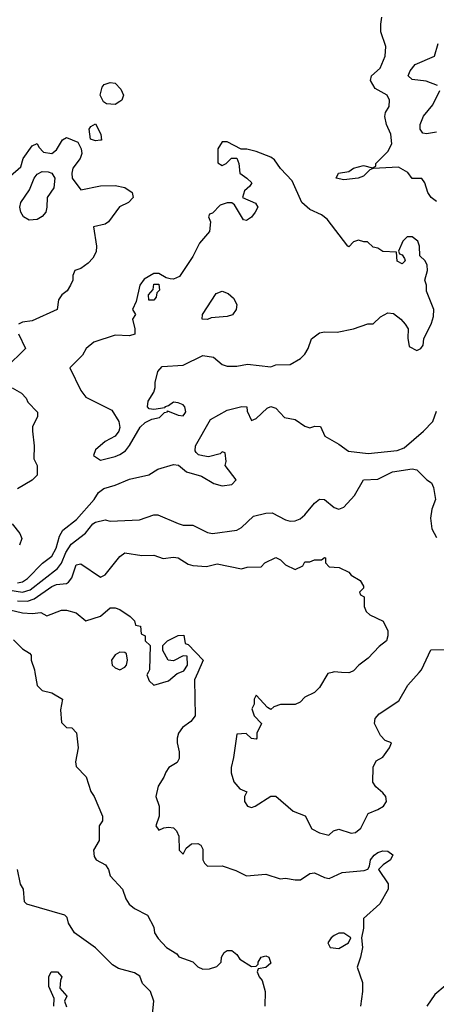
# Model space of a CAD drawing. Header units: inches. Extents: x 2601682 to 2755810, y 449311 to 584050.
# Tile 59 of 256: x 2633798 to 2635510, y 468637 to 472680. Entities that reach past the tile are written whole.
import ezdxf

# ---------------------------------------------------------------- set-up
doc = ezdxf.new("R2010")
doc.units = ezdxf.units.IN
doc.header["$MEASUREMENT"] = 0
doc.layers.add('C6436', color=7, linetype='Continuous')
doc.layers.add('C6437', color=7, linetype='Continuous')

msp = doc.modelspace()

# ---------------------------------------------------------------- linework, layer by layer
at = {"layer": 'C6436', "color": 2}
for points, elevation in [([(2633860.5, 470000), (2633870, 469946), (2633890, 469926), (2633930, 469916), (2633974, 469890), (2633966.4, 469846.4), (2633970, 469794), (2633990, 469774), (2634012.7, 469772.7), (2634031.1, 469751.1), (2634038.8, 469690), (2634027.1, 469632.9), (2634030, 469614), (2634070.9, 469570.9), (2634091.1, 469511.1), (2634104.7, 469490), (2634138, 469410), (2634138, 469390), (2634124.7, 469370), (2634124.7, 469310), (2634102, 469270), (2634103.6, 469243.6), (2634112, 469230), (2634151, 469210), (2634162.8, 469190), (2634170, 469164.7), (2634221, 469110), (2634234.8, 469070), (2634248.5, 469048.5), (2634270, 469030.7), (2634322.8, 469002.8), (2634350, 468954), (2634352, 468930), (2634367.5, 468907.5), (2634402, 468870), (2634443.6, 468843.6), (2634451.6, 468831.6), (2634510, 468812), (2634530, 468791.3), (2634550, 468781), (2634578, 468782), (2634608.4, 468791.6), (2634626, 468810), (2634628, 468830), (2634638, 468850), (2634650, 468858), (2634670, 468858), (2634690, 468842), (2634702.8, 468822.8), (2634750, 468792), (2634770, 468794), (2634778, 468802), (2634778, 468810), (2634790, 468831), (2634810, 468836), (2634822, 468830), (2634830, 468806), (2634810, 468788), (2634778, 468782), (2634774, 468770), (2634782, 468750), (2634794.8, 468734.8), (2634806.8, 468690), (2634806, 468630)], 14), ([(2634325.8, 470000), (2634321, 469990), (2634330, 469964.7), (2634350, 469946.8), (2634410, 469964.7), (2634444.7, 469995.3), (2634456.3, 470000)], 18), ([(2634529.5, 470000), (2634516, 469970), (2634518.8, 469821.2), (2634502, 469798), (2634466.8, 469773.2), (2634451.3, 469750), (2634444.7, 469730), (2634444.7, 469710), (2634453.7, 469673.7), (2634453.7, 469646.3), (2634444.7, 469630), (2634410.9, 469609.1), (2634398, 469590), (2634390.7, 469569.3), (2634367.5, 469532.5), (2634358, 469490), (2634371, 469450), (2634371, 469409), (2634358, 469370), (2634370, 469352), (2634390, 469362), (2634410, 469364.7), (2634430, 469362), (2634442, 469350), (2634452.7, 469327.3), (2634454, 469270), (2634470, 469254), (2634482, 469278), (2634504.7, 469295.3), (2634530, 469298), (2634542, 469290), (2634550, 469274), (2634551.3, 469230), (2634556.9, 469216.9), (2634570, 469204.7), (2634630, 469206), (2634686.4, 469186.4), (2634730, 469164.7), (2634810, 469171.3), (2634868.4, 469151.6), (2634890, 469154.8), (2634930, 469148), (2634951.5, 469148.5), (2634990, 469174), (2635010, 469177.3), (2635050, 469157.3), (2635070, 469154), (2635122.4, 469177.6), (2635213.6, 469186.4), (2635228.4, 469191.6), (2635235.3, 469204.7), (2635239, 469230), (2635254, 469250), (2635270, 469260.7), (2635290, 469266.8), (2635310, 469266), (2635331.1, 469251.1), (2635322, 469230), (2635292, 469210), (2635272, 469190), (2635311.6, 469131.6), (2635311.3, 469110), (2635278, 469050), (2635211.3, 468990), (2635211, 468950), (2635202, 468910), (2635206, 468870), (2635198.8, 468830), (2635184.7, 468790), (2635206.4, 468726.4), (2635206.8, 468690), (2635198.8, 468630)], 18), ([(2635082.4, 470000), (2635064.7, 469995.3), (2635030, 469938), (2635010, 469918), (2634970, 469898), (2634950, 469878), (2634930, 469868), (2634870, 469868.7), (2634842, 469858), (2634830, 469848), (2634816.4, 469856.4), (2634770, 469906), (2634762, 469890), (2634762, 469870), (2634752, 469850), (2634761, 469821), (2634792, 469790), (2634772, 469750), (2634772, 469730), (2634770, 469726), (2634750, 469728), (2634728.4, 469748.4), (2634690, 469746), (2634677.3, 469650), (2634667.3, 469610), (2634667.5, 469587.5), (2634678, 469550), (2634702, 469522), (2634732, 469510), (2634722, 469490), (2634722, 469470), (2634734, 469450), (2634750, 469444.7), (2634766, 469450), (2634830, 469491.3), (2634850, 469491.3), (2634922, 469430), (2634970.7, 469410.7), (2634998, 469358), (2635030, 469341), (2635068, 469332), (2635088, 469350), (2635110, 469356), (2635159.6, 469339.6), (2635178, 469342), (2635199.3, 469360.7), (2635230, 469421), (2635270, 469436.3), (2635292.3, 469450), (2635304.5, 469470), (2635302, 469490), (2635290, 469506), (2635261.2, 469530), (2635249.5, 469549.5), (2635249.7, 469610.3), (2635263.3, 469636.7), (2635290, 469652), (2635318, 469690), (2635326, 469710), (2635300.2, 469720.2), (2635280.2, 469740.2), (2635255.3, 469790), (2635259, 469810), (2635275.3, 469830), (2635356.2, 469883.8), (2635392.1, 469947.9), (2635439.5, 470000)], 22), ([(2635155, 470000), (2635150, 469998), (2635120, 470000)], 22), ([(2634341.2, 468570), (2634349, 468650), (2634335.3, 468690), (2634302.9, 468722.9), (2634292, 468752), (2634270, 468766), (2634204.2, 468784.2), (2634179.6, 468799.6), (2634110, 468868.7), (2634024, 468930), (2633999, 468970), (2633993.6, 468993.6), (2633983.1, 469003.1), (2633828, 469048), (2633818, 469058), (2633814, 469110), (2633802, 469130), (2633789.2, 469190)], 14), ([(2633938, 468630), (2633940.4, 468660.4), (2633918, 468710), (2633918, 468750), (2633928, 468770), (2633954, 468770), (2633972, 468750), (2633965.4, 468734.6), (2633963.6, 468703.6), (2633992, 468670), (2633982, 468650), (2633990, 468626)], 14), ([(2635546.8, 468713.2), (2635503, 468677), (2635470.8, 468630)], 22)]:
    msp.add_lwpolyline(points, dxfattribs=dict(at, elevation=elevation))
at = {"layer": 'C6436', "color": 2, "elevation": 18}
msp.add_lwpolyline([(2635110, 468929), (2635090, 468919), (2635078, 468910), (2635064.7, 468890), (2635074, 468870), (2635110, 468866), (2635148.7, 468890), (2635158, 468910), (2635130, 468928.7)], close=True, dxfattribs=at)
at = {"layer": 'C6437', "color": 2}
for points, elevation in [([(2635510, 471933.2), (2635488.7, 471950), (2635475.3, 471970), (2635462, 472010), (2635450, 472028), (2635410, 472028), (2635392.5, 472052.5), (2635354.8, 472074.8), (2635250, 472069), (2635236, 472064), (2635210, 472037.2), (2635189.3, 472029.3), (2635130, 472022.7), (2635098, 472030), (2635108, 472050), (2635150, 472057.3), (2635170, 472070.6), (2635210, 472080.7), (2635248, 472072), (2635262, 472078), (2635262, 472090), (2635310, 472138.8), (2635326.6, 472170), (2635322.7, 472210), (2635305.2, 472250), (2635298, 472282), (2635300.4, 472299.6), (2635316.4, 472323.6), (2635318, 472350), (2635308, 472370), (2635258, 472398), (2635239, 472430), (2635244, 472450), (2635279.5, 472480.5), (2635299, 472530), (2635302, 472570), (2635282, 472630), (2635281.2, 472661.2), (2635286, 472690)], 30), ([(2635515.3, 472410), (2635467.9, 472427.9), (2635410, 472434.5), (2635394.5, 472450), (2635402.4, 472470), (2635423.5, 472496.5), (2635502, 472530), (2635518, 472582)], 26), ([(2635510, 472218.5), (2635470, 472211.6), (2635454.2, 472214.2), (2635443.6, 472230), (2635444, 472250), (2635456.5, 472283.5), (2635495.1, 472330), (2635524, 472390)], 26), ([(2633761.2, 472038.8), (2633803.7, 472076.3), (2633813.2, 472110), (2633850, 472162), (2633870, 472172), (2633876.9, 472156.9), (2633896, 472136), (2633930, 472130.8), (2633950, 472146), (2633973.8, 472186.2), (2633990, 472196), (2634036.7, 472176.7), (2634050.8, 472150), (2634053, 472130), (2634047, 472110), (2634017.1, 472070), (2634013, 472050), (2634014, 472030), (2634050, 471982), (2634130, 471997.3), (2634190, 471999.1), (2634230.4, 471990.4), (2634261, 471970), (2634264.7, 471950), (2634244.7, 471930), (2634208, 471912), (2634162.8, 471850), (2634150, 471840.9), (2634102, 471830), (2634114, 471750), (2634112.8, 471727.2), (2634099, 471701), (2634079.9, 471680.1), (2634050, 471659), (2634024.7, 471650), (2634016, 471630), (2634016, 471610), (2634006.8, 471590), (2633992.8, 471567.2), (2633971.3, 471550), (2633958, 471530), (2633952, 471490), (2633850, 471444), (2633810, 471438), (2633794, 471430)], 30), ([(2633794, 471390), (2633822, 471330), (2633741, 471250)], 30), ([(2633768.1, 471168.1), (2633806.4, 471146.4), (2633825.4, 471125.4), (2633831.3, 471110), (2633870.9, 471069.1), (2633870.9, 471049.1), (2633851.3, 471010), (2633851, 470990), (2633857.3, 470930), (2633856.9, 470876.9), (2633870.8, 470850), (2633870.5, 470810), (2633850, 470789.3), (2633790, 470754)], 30), ([(2633790, 470368.2), (2633810, 470372), (2633830, 470384.9), (2633892.3, 470447.8), (2633930, 470477.1), (2633947.8, 470510), (2633961.3, 470558.7), (2633975.8, 470584.2), (2634031.7, 470628.3), (2634103.7, 470710), (2634121.7, 470738.3), (2634144.4, 470755.6), (2634191.1, 470768.9), (2634250, 470794), (2634329, 470811), (2634365.2, 470834.8), (2634430, 470854), (2634450.6, 470850.6), (2634483, 470823), (2634545.2, 470805.2), (2634595.3, 470775.3), (2634630, 470766), (2634670, 470772), (2634688, 470790), (2634642, 470850), (2634646, 470866), (2634642, 470902), (2634630, 470906), (2634622, 470898), (2634574.4, 470885.6), (2634550, 470889), (2634533.2, 470893.2), (2634522.7, 470902.7), (2634519, 470910), (2634521.2, 470930), (2634582, 471038), (2634650, 471077.3), (2634711.1, 471091.1), (2634732, 471090), (2634732.7, 471072.7), (2634750, 471034), (2634770, 471042), (2634814.6, 471085.4), (2634830, 471092), (2634850, 471084.7), (2634886.4, 471046.4), (2634930, 471038), (2634970, 471011.3), (2634990, 471004.7), (2635011.1, 471011.1), (2635034, 471010), (2635051.3, 470970), (2635110, 470937.3), (2635148.6, 470908.6), (2635230, 470899.3), (2635349.6, 470910.4), (2635377.7, 470922.3), (2635457.2, 470990), (2635495.3, 471030), (2635510, 471072)], 30), ([(2633750, 470338.7), (2633810, 470329.2), (2633841.5, 470338.5), (2633953.5, 470426.5), (2633970, 470448), (2633987.7, 470492.3), (2634010, 470526.7), (2634068.2, 470571.8), (2634099, 470610), (2634110, 470617.3), (2634150, 470626), (2634170, 470621), (2634290, 470626.8), (2634350, 470646.8), (2634366.4, 470646.4), (2634450, 470611), (2634470, 470604.7), (2634510, 470604.7), (2634570, 470574.8), (2634590, 470570.8), (2634690, 470584), (2634710, 470594.8), (2634758.9, 470641.1), (2634810, 470654.4), (2634835.3, 470655.3), (2634890, 470626.8), (2634910, 470621), (2634930, 470622.8), (2634950, 470630.8), (2634970, 470647.3), (2635010, 470694.8), (2635030, 470710.7), (2635050, 470710.4), (2635090, 470677.3), (2635110, 470670.7), (2635130, 470678.8), (2635174.2, 470725.8), (2635210, 470791.3), (2635270, 470793.4), (2635330, 470824), (2635410, 470836), (2635430, 470831.3), (2635470.9, 470790.9), (2635490, 470778), (2635498.5, 470758.5), (2635506, 470710), (2635491, 470670), (2635486.4, 470633.6), (2635492, 470590), (2635510, 470554)], 26), ([(2633768, 470610), (2633798.8, 470570), (2633807.3, 470550), (2633797, 470523)], 30), ([(2633790, 470293.2), (2633830, 470292.1), (2633857.7, 470302.3), (2633930, 470352.8), (2633950, 470360.3), (2633990, 470364.4), (2633999.3, 470370), (2634012.4, 470387.6), (2634030, 470441), (2634050, 470446), (2634130, 470391), (2634150, 470401), (2634210, 470476), (2634230, 470490.8), (2634299.8, 470479.8), (2634350, 470481), (2634387.9, 470467.9), (2634430, 470473), (2634450, 470470.5), (2634490, 470444.9), (2634510, 470439.1), (2634565.2, 470434.8), (2634610, 470446), (2634710, 470424.7), (2634732.7, 470432.7), (2634790, 470434), (2634806, 470450), (2634850, 470471.3), (2634870, 470462), (2634890, 470442), (2634930, 470422), (2634962, 470438), (2634970, 470454), (2634990, 470454), (2635010, 470462), (2635038, 470462), (2635050, 470472), (2635054, 470470), (2635054, 470450), (2635070, 470434), (2635111.1, 470431.1), (2635150, 470412), (2635159.6, 470399.6), (2635196.9, 470376.9), (2635210, 470354), (2635210, 470346), (2635194, 470330), (2635198, 470318), (2635214, 470310), (2635214, 470270), (2635222, 470250), (2635236.9, 470236.9), (2635292, 470210), (2635311, 470170), (2635311, 470150), (2635304.7, 470130), (2635274.4, 470105.6), (2635230, 470059), (2635191.3, 470030), (2635170, 470006), (2635155, 470000)], 22), ([(2633757.5, 470257.5), (2633810, 470244.9), (2633850, 470242), (2633885.4, 470245.4), (2633910, 470232), (2633970, 470256), (2633990, 470256), (2634030, 470244.7), (2634070, 470212), (2634130, 470231.3), (2634170, 470264.7), (2634190, 470264.7), (2634210, 470258), (2634252, 470230), (2634270, 470212), (2634274, 470194), (2634294, 470190), (2634298, 470158), (2634314, 470150), (2634314, 470130), (2634334, 470110), (2634331.1, 470011.1), (2634325.8, 470000)], 18), ([(2633773, 470133), (2633810, 470096), (2633839.1, 470079.1), (2633846, 470070), (2633846, 470050), (2633858.8, 470010), (2633860.5, 470000)], 14), ([(2634456.3, 470000), (2634473.2, 470006.8), (2634488, 470030), (2634486, 470066), (2634470, 470068), (2634430, 470048), (2634408, 470050), (2634386, 470090), (2634386, 470110), (2634406, 470130), (2634450, 470152), (2634472.7, 470152.7), (2634478, 470118), (2634490, 470114), (2634552, 470050), (2634529.5, 470000)], 18), ([(2635439.5, 470000), (2635449.3, 470010.7), (2635487.3, 470092.7), (2635550, 470094), (2635570, 470102), (2635590, 470098), (2635598, 470090), (2635603.6, 470063.6), (2635611.6, 470051.6), (2635651.3, 470030), (2635636.8, 470000)], 22), ([(2635120, 470000), (2635090, 470002), (2635082.4, 470000)], 22)]:
    msp.add_lwpolyline(points, dxfattribs=dict(at, elevation=elevation))
for points, elevation in [([(2634190, 472332.3), (2634155.1, 472335.1), (2634142.9, 472342.9), (2634129.3, 472370.7), (2634137.2, 472402.8), (2634146, 472414), (2634170, 472422.8), (2634190, 472418.8), (2634214.4, 472394.4), (2634224.9, 472370), (2634217.3, 472350), (2634210, 472343.7)], 30), ([(2634110, 472182), (2634089, 472190), (2634084, 472230), (2634090, 472242), (2634110, 472252), (2634132, 472210), (2634134, 472186), (2634130, 472186)], 30), ([(2634650, 472178), (2634630, 472178), (2634612, 472150), (2634612.7, 472092.7), (2634630, 472082), (2634646, 472090), (2634668.4, 472111.6), (2634691, 472111), (2634698, 472090), (2634702, 472050), (2634732, 472030), (2634751.3, 472010), (2634743.6, 471996.4), (2634722, 471978), (2634714, 471950), (2634766.4, 471926.4), (2634776, 471910), (2634766, 471890), (2634750, 471869), (2634730, 471855.3), (2634718, 471858), (2634680.4, 471920.4), (2634670, 471928), (2634650, 471928.7), (2634622, 471918), (2634590, 471886), (2634578, 471882), (2634574, 471870), (2634582, 471850), (2634578, 471810), (2634536.9, 471763.1), (2634510, 471708), (2634454.4, 471625.6), (2634430, 471615.3), (2634416.4, 471616.4), (2634400.4, 471620.4), (2634370, 471638), (2634350, 471638), (2634310, 471615.3), (2634292, 471590), (2634276.9, 471523.1), (2634262, 471490), (2634274, 471470), (2634262, 471450), (2634272, 471410), (2634271.1, 471388.9), (2634250, 471382), (2634190, 471384), (2634103.5, 471356.5), (2634071.3, 471330), (2634056.8, 471303.2), (2634004.7, 471250), (2634050, 471158), (2634070.5, 471130.5), (2634176.4, 471076.4), (2634206, 471030), (2634210, 471006), (2634206, 470990), (2634191, 470970), (2634150, 470948.7), (2634110, 470913.2), (2634101, 470890), (2634130, 470871.3), (2634190, 470886.8), (2634210, 470894), (2634232.7, 470910), (2634250, 470931), (2634293.3, 471006.7), (2634313.6, 471026.4), (2634340.7, 471039.3), (2634373.1, 471046.9), (2634392.9, 471067.1), (2634406, 471070), (2634406, 471074), (2634450, 471055.5), (2634470, 471054), (2634477.1, 471062.9), (2634480.7, 471070), (2634476.2, 471090), (2634470, 471098), (2634450, 471106.6), (2634430, 471109), (2634410, 471094), (2634394, 471090), (2634394, 471086), (2634350, 471079), (2634330, 471082), (2634324, 471090), (2634326.3, 471113.7), (2634348.7, 471150), (2634355.3, 471170), (2634355.3, 471190), (2634365.2, 471234.8), (2634384, 471256), (2634470, 471262), (2634550, 471301), (2634594.4, 471294.4), (2634630, 471264.7), (2634650, 471258), (2634690, 471258), (2634734, 471266), (2634830, 471254.8), (2634850, 471262.8), (2634910, 471264.9), (2634951.7, 471288.3), (2634970, 471306), (2634984, 471330), (2634997.2, 471370), (2635030, 471394.8), (2635050, 471398.8), (2635103.1, 471396.9), (2635170, 471411), (2635228.9, 471431.1), (2635250, 471431.3), (2635280.2, 471459.8), (2635310, 471476), (2635334, 471474), (2635364.7, 471450), (2635382, 471430), (2635394, 471410), (2635392.7, 471372.7), (2635398, 471338), (2635430, 471322), (2635446, 471330), (2635456.4, 471343.6), (2635458, 471370), (2635490, 471434), (2635498, 471462), (2635499.3, 471490), (2635470, 471566), (2635469, 471590), (2635462, 471610), (2635474, 471650), (2635472.7, 471672.7), (2635464, 471690), (2635442, 471710), (2635441.2, 471750), (2635434, 471770), (2635410, 471788.7), (2635390, 471788), (2635372, 471770), (2635354, 471730), (2635358, 471718), (2635370, 471714), (2635379.6, 471699.6), (2635382, 471690), (2635370, 471678), (2635348.7, 471688.7), (2635346, 471726), (2635290, 471728.7), (2635270, 471742), (2635250, 471746), (2635227.3, 471767.3), (2635212.7, 471767.3), (2635190, 471775.3), (2635170, 471768), (2635150, 471748), (2635146, 471750), (2635060.9, 471860.9), (2635038.3, 471878.3), (2634990, 471901.3), (2634958, 471930), (2634918, 472018), (2634869.7, 472069.7), (2634845.1, 472105.1), (2634830, 472116), (2634770, 472139.5), (2634730.9, 472149.1), (2634708.7, 472148.7)], 34), ([(2633837.1, 471857.1), (2633814.5, 471870), (2633802.9, 471890), (2633799.5, 471910), (2633802.9, 471930), (2633838.7, 471981.3), (2633857.4, 472030), (2633870, 472046.4), (2633890, 472056.5), (2633915.8, 472055.8), (2633930.7, 472050), (2633942.4, 472030), (2633938.4, 471990), (2633910.8, 471950), (2633910.4, 471910.4), (2633905.3, 471890), (2633890, 471871.6), (2633870, 471859.7)], 26), ([(2634328.7, 471528.7), (2634328, 471550), (2634347.3, 471572.7), (2634350, 471594), (2634370, 471594), (2634372, 471570), (2634362, 471558), (2634359.6, 471540.4), (2634350, 471528.7)], 34), ([(2634570, 471449.3), (2634548, 471450), (2634548.7, 471470), (2634604.8, 471555.2), (2634630, 471564.9), (2634655.1, 471555.1), (2634677, 471537), (2634690.6, 471510), (2634687.3, 471490), (2634672.4, 471467.6), (2634650, 471460.9), (2634584.5, 471455.5)], 34), ([(2634210, 470082.7), (2634190, 470072.3), (2634175.5, 470050), (2634178, 470030), (2634190, 470018), (2634210, 470010.8), (2634230, 470021), (2634237.2, 470030), (2634241.2, 470050), (2634236.5, 470076.5), (2634230, 470082)], 18)]:
    msp.add_lwpolyline(points, close=True, dxfattribs=dict(at, elevation=elevation))

doc.saveas('drawing.dxf')
